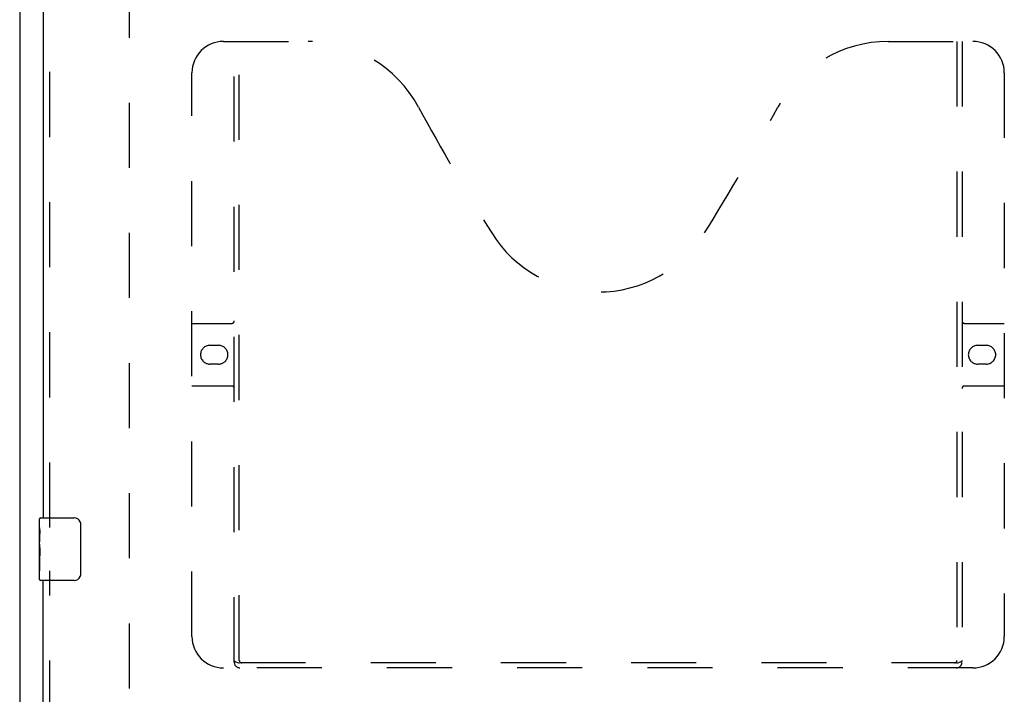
# Model space of a CAD drawing. Header units: inches. Extents: x 0 to 189, y 0 to 122.
# Tile 9 of 51: x 67 to 83, y 11 to 22. Entities that reach past the tile are written whole.
import ezdxf

# ---------------------------------------------------------------- set-up
doc = ezdxf.new("R2010")
doc.units = ezdxf.units.IN
doc.header["$LTSCALE"] = 10.388889
doc.header["$MEASUREMENT"] = 0
doc.linetypes.add('HIDDEN', pattern=[0.2, 0.1, -0.1])
doc.layers.get('0').update_dxf_attribs({"linetype": 'CONTINUOUS'})
doc.layers.add('DEFAULT_2', color=8, linetype='HIDDEN')
doc.layers.add('DOOR_ASSEMBLY', color=7, linetype='CONTINUOUS')

msp = doc.modelspace()

# ---------------------------------------------------------------- linework, layer by layer
at = {"color": 3, "linetype": 'Continuous'}
msp.add_line((66.88, 85.723), (66.88, 7.191), dxfattribs=at)
at = {"layer": 'DEFAULT_2', "color": 8, "linetype": 'HIDDEN'}
msp.add_line((68.63, 8.785), (68.63, 84.129), dxfattribs=at)
at = {"layer": 'DOOR_ASSEMBLY', "color": 8, "linetype": 'HIDDEN'}
for p, q in [((67.359, 13.432), (67.359, 34.988)), ((70.129, 21.191), (71.484, 21.191)), ((70.304, 11.281), (70.304, 21.191)), ((70.384, 11.311), (70.384, 21.191)), ((80.734, 21.191), (82.089, 21.191)), ((81.834, 21.191), (81.834, 11.311)), ((81.914, 21.191), (81.914, 11.281)), ((69.629, 11.691), (69.629, 20.691)), ((82.589, 20.691), (82.589, 11.691)), ((69.629, 16.691), (70.264, 16.691)), ((81.954, 16.691), (82.589, 16.691)), ((69.915, 16.341), (70.052, 16.341)), ((82.165, 16.341), (82.302, 16.341)), ((70.052, 16.041), (69.915, 16.041)), ((82.302, 16.041), (82.165, 16.041)), ((70.264, 15.691), (69.629, 15.691)), ((82.589, 15.691), (81.954, 15.691)), ((67.359, 8.191), (67.359, 12.742)), ((82.089, 11.191), (70.129, 11.191)), ((81.83, 11.271), (70.388, 11.271))]:
    msp.add_line(p, q, dxfattribs=at)
at = {"layer": 'DOOR_ASSEMBLY', "color": 3, "linetype": 'Continuous'}
for p, q in [((67.255, 34.833), (67.255, 13.587)), ((67.255, 8.191), (67.255, 12.587))]:
    msp.add_line(p, q, dxfattribs=at)
at = {"layer": 'DOOR_ASSEMBLY', "color": 7, "linetype": 'Continuous'}
for p, q in [((67.195, 13.426), (67.195, 13.572)), ((67.21, 13.587), (67.75, 13.587)), ((67.195, 13.168), (67.195, 13.425)), ((67.201, 13.369), (67.195, 13.369)), ((67.85, 13.487), (67.85, 12.687)), ((67.195, 13.202), (67.202, 13.202)), ((67.202, 13.202), (67.202, 13.338)), ((67.195, 12.602), (67.195, 13.165)), ((67.197, 13.139), (67.195, 13.139)), ((67.195, 13.007), (67.201, 13.007)), ((67.195, 12.971), (67.202, 12.971)), ((67.195, 12.908), (67.202, 12.908)), ((67.202, 12.741), (67.202, 12.971)), ((67.195, 12.741), (67.202, 12.741)), ((67.75, 12.587), (67.21, 12.587))]:
    msp.add_line(p, q, dxfattribs=at)
for points in [[(67.843, 13.523), (67.845, 13.517), (67.847, 13.511), (67.848, 13.505), (67.849, 13.499), (67.85, 13.493), (67.85, 13.487)], [(67.195, 13.426), (67.195, 13.422), (67.196, 13.418), (67.196, 13.412), (67.197, 13.406), (67.198, 13.399), (67.199, 13.391), (67.2, 13.383), (67.2, 13.375)], [(67.2, 13.375), (67.201, 13.366), (67.202, 13.357), (67.202, 13.347), (67.202, 13.338)], [(67.195, 13.168), (67.195, 13.16), (67.196, 13.151), (67.196, 13.141)], [(67.196, 13.141), (67.197, 13.13), (67.198, 13.119), (67.199, 13.107), (67.2, 13.095), (67.201, 13.083), (67.201, 13.07), (67.202, 13.057), (67.202, 13.045), (67.202, 13.032), (67.201, 13.019), (67.201, 13.006), (67.2, 12.994), (67.199, 12.982)], [(67.85, 12.687), (67.85, 12.68), (67.849, 12.674), (67.848, 12.668), (67.847, 12.662), (67.845, 12.656), (67.843, 12.65)]]:
    msp.add_lwpolyline(points, dxfattribs=at)
at = {"layer": 'DOOR_ASSEMBLY', "color": 8, "linetype": 'HIDDEN'}
for points in [[(70.294, 11.311), (70.31, 11.3), (70.326, 11.29), (70.342, 11.282), (70.357, 11.276), (70.373, 11.272), (70.388, 11.271)], [(81.83, 11.271), (81.845, 11.272), (81.861, 11.276), (81.876, 11.282), (81.892, 11.29), (81.908, 11.3), (81.924, 11.311)]]:
    msp.add_lwpolyline(points, dxfattribs=at)
for centre, radius, start, end in [((70.129, 20.691), 0.5, 90, 180), ((71.484, 19.191), 2, 28.4813, 90), ((80.734, 19.191), 2, 90, 151.5187), ((82.089, 20.691), 0.5, 0, 90), ((107.792, 38.889), 39.307, 208.4813, 211.8705), ((44.426, 38.889), 39.307, 328.1295, 331.5187), ((76.109, 19.191), 2, 211.8705, 328.1295), ((70.264, 16.731), 0.04, 270, 360), ((81.954, 16.731), 0.04, 180, 270), ((69.915, 16.191), 0.15, 90, 270), ((70.052, 16.191), 0.15, 270, 90), ((82.165, 16.191), 0.15, 90, 270), ((82.302, 16.191), 0.15, 270, 90), ((70.264, 15.651), 0.04, 0, 90), ((81.954, 15.651), 0.04, 90, 180), ((70.129, 11.691), 0.5, 180, 270), ((82.089, 11.691), 0.5, 270, 360), ((70.424, 11.311), 0.04, 180, 270), ((81.794, 11.311), 0.04, 270, 360), ((70.394, 11.281), 0.09, 180, 270), ((81.824, 11.281), 0.09, 270, 360)]:
    msp.add_arc(centre, radius, start, end, dxfattribs=at)
at = {"layer": 'DOOR_ASSEMBLY', "color": 7, "linetype": 'Continuous'}
for centre, radius, start, end in [((67.21, 13.572), 0.015, 90, 180), ((67.75, 13.487), 0.1, 21.1999, 90), ((67.21, 12.602), 0.015, 180, 270), ((67.75, 12.687), 0.1, 270, 338.7946)]:
    msp.add_arc(centre, radius, start, end, dxfattribs=at)
msp.add_ellipse((67.458, 13.002), major_axis=(0.263, 0), ratio=0.432808, start_param=-3.141593, end_param=-2.961605, dxfattribs=at)

doc.saveas('drawing.dxf')
